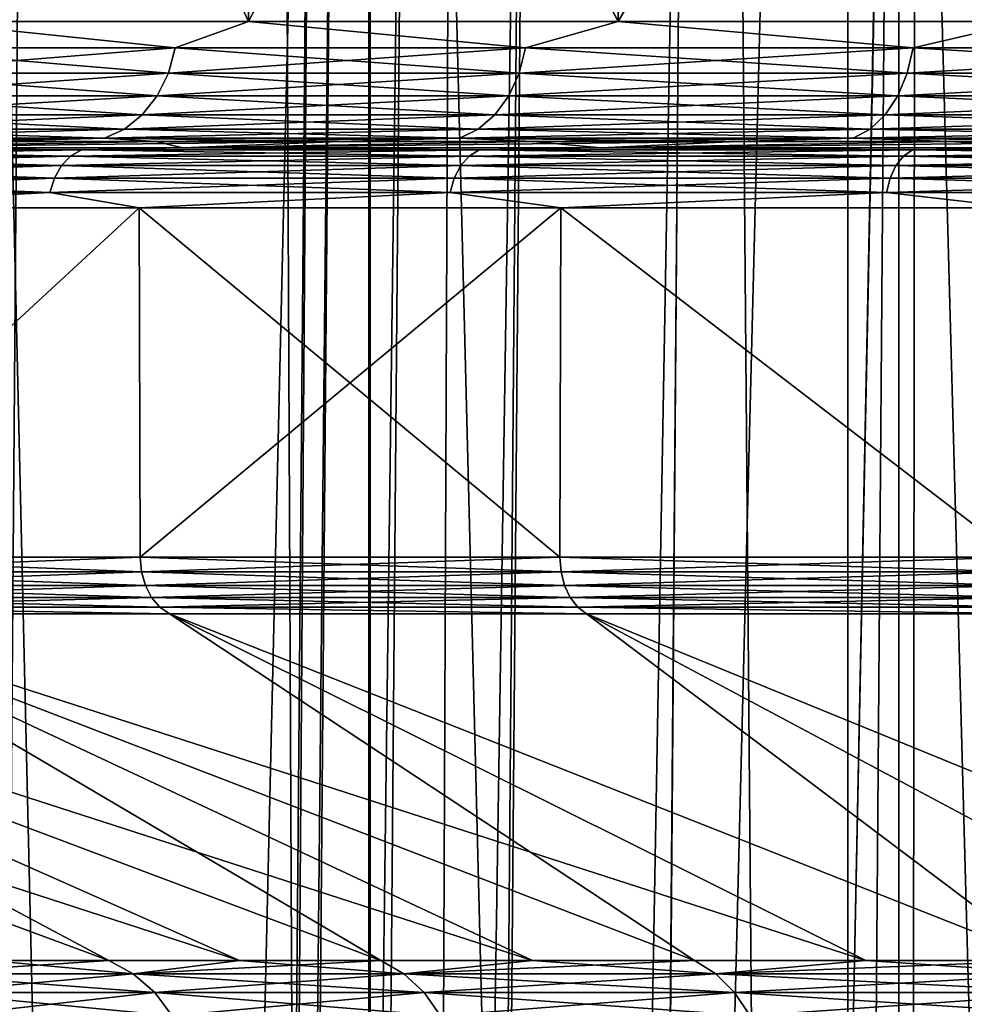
# Model space of a CAD drawing. Header units: metres. Extents: x -24 to 24, y -69 to 184.
# Tile 185 of 256: x -16.29 to -13.14, y -11.15 to -7.87. Entities that reach past the tile are written whole.
import ezdxf

# ---------------------------------------------------------------- set-up
doc = ezdxf.new("R2010")
doc.units = ezdxf.units.M
for name, color, linetype in [('126', 7, 'CONTINUOUS'), ('130', 7, 'CONTINUOUS'), ('152', 7, 'CONTINUOUS'), ('153', 7, 'CONTINUOUS'), ('154', 7, 'CONTINUOUS'), ('156', 7, 'CONTINUOUS'), ('159', 7, 'CONTINUOUS'), ('161', 7, 'CONTINUOUS'), ('196', 7, 'CONTINUOUS'), ('197', 7, 'CONTINUOUS'), ('200', 7, 'CONTINUOUS'), ('201', 7, 'CONTINUOUS'), ('28', 7, 'CONTINUOUS'), ('367', 7, 'CONTINUOUS'), ('369', 7, 'CONTINUOUS'), ('3981', 7, 'CONTINUOUS'), ('3984', 7, 'CONTINUOUS'), ('3997', 7, 'CONTINUOUS'), ('560', 2, 'CONTINUOUS'), ('569', 2, 'CONTINUOUS'), ('92', 7, 'CONTINUOUS'), ('96', 7, 'CONTINUOUS')]:
    doc.layers.add(name, color=color, linetype=linetype)

msp = doc.modelspace()

# ---------------------------------------------------------------- linework, layer by layer
at = {"layer": '126'}
for points in [[(-15.908468, -11.046907, 8.643139), (-16.387456, -11.002237, 7.910611), (-16.663001, -11.046907, 7.080084)], [(-15.989451, -11.002237, 8.686998), (-16.387456, -11.002237, 7.910611), (-15.908468, -11.046907, 8.643139)], [(-15.554686, -11.002237, 9.443421), (-15.989451, -11.002237, 8.686998), (-15.908468, -11.046907, 8.643139)], [(-15.007729, -11.046907, 10.12676), (-15.554686, -11.002237, 9.443421), (-15.908468, -11.046907, 8.643139)], [(-15.084154, -11.002237, 10.178151), (-15.554686, -11.002237, 9.443421), (-15.007729, -11.046907, 10.12676)], [(-14.578936, -11.002237, 10.889495), (-15.084154, -11.002237, 10.178151), (-15.007729, -11.046907, 10.12676)], [(-13.969063, -11.046907, 11.517312), (-14.578936, -11.002237, 10.889495), (-15.007729, -11.046907, 10.12676)], [(-14.040193, -11.002237, 11.575813), (-14.578936, -11.002237, 10.889495), (-13.969063, -11.046907, 11.517312)], [(-13.469169, -11.002237, 12.23552), (-14.040193, -11.002237, 11.575813), (-13.969063, -11.046907, 11.517312)], [(-12.802015, -11.046907, 12.802015), (-13.469169, -11.002237, 12.23552), (-13.969063, -11.046907, 11.517312)], [(-12.867182, -11.002237, 12.867094), (-13.469169, -11.002237, 12.23552), (-12.802015, -11.046907, 12.802015)], [(-15.837167, -11.109467, 8.604401), (-16.663001, -11.046907, 7.080084), (-16.588318, -11.109467, 7.048351)], [(-15.908468, -11.046907, 8.643139), (-16.663001, -11.046907, 7.080084), (-15.837167, -11.109467, 8.604401)], [(-14.940465, -11.109467, 10.081372), (-15.908468, -11.046907, 8.643139), (-15.837167, -11.109467, 8.604401)], [(-15.007729, -11.046907, 10.12676), (-15.908468, -11.046907, 8.643139), (-14.940465, -11.109467, 10.081372)], [(-13.906454, -11.109467, 11.465692), (-15.007729, -11.046907, 10.12676), (-14.940465, -11.109467, 10.081372)], [(-13.969063, -11.046907, 11.517312), (-15.007729, -11.046907, 10.12676), (-13.906454, -11.109467, 11.465692)], [(-12.744637, -11.109467, 12.744637), (-13.969063, -11.046907, 11.517312), (-13.906454, -11.109467, 11.465692)], [(-12.802015, -11.046907, 12.802015), (-13.969063, -11.046907, 11.517312), (-12.744637, -11.109467, 12.744637)], [(-15.778568, -11.187254, 8.572564), (-16.588318, -11.109467, 7.048351), (-16.526941, -11.187254, 7.022272)], [(-15.837167, -11.109467, 8.604401), (-16.588318, -11.109467, 7.048351), (-15.778568, -11.187254, 8.572564)], [(-14.885184, -11.187254, 10.044071), (-15.837167, -11.109467, 8.604401), (-15.778568, -11.187254, 8.572564)], [(-14.940465, -11.109467, 10.081372), (-15.837167, -11.109467, 8.604401), (-14.885184, -11.187254, 10.044071)], [(-13.854999, -11.187254, 11.423268), (-14.940465, -11.109467, 10.081372), (-14.885184, -11.187254, 10.044071)], [(-13.906454, -11.109467, 11.465692), (-14.940465, -11.109467, 10.081372), (-13.854999, -11.187254, 11.423268)], [(-12.697481, -11.187254, 12.697481), (-13.906454, -11.109467, 11.465692), (-13.854999, -11.187254, 11.423268)], [(-12.744637, -11.109467, 12.744637), (-13.906454, -11.109467, 11.465692), (-12.697481, -11.187254, 12.697481)]]:
    msp.add_3dface(points, dxfattribs=at)
at = {"layer": '130'}
for points in [[(-15.989445, -11.002237, -8.687008), (-16.663001, -11.046907, -7.080084), (-16.387452, -11.002237, -7.910618)], [(-15.908468, -11.046907, -8.643139), (-16.663001, -11.046907, -7.080084), (-15.989445, -11.002237, -8.687008)], [(-15.554679, -11.002237, -9.443433), (-15.908468, -11.046907, -8.643139), (-15.989445, -11.002237, -8.687008)], [(-15.084146, -11.002237, -10.178164), (-15.908468, -11.046907, -8.643139), (-15.554679, -11.002237, -9.443433)], [(-15.007729, -11.046907, -10.12676), (-15.908468, -11.046907, -8.643139), (-15.084146, -11.002237, -10.178164)], [(-14.578926, -11.002237, -10.889508), (-15.007729, -11.046907, -10.12676), (-15.084146, -11.002237, -10.178164)], [(-14.040183, -11.002237, -11.575824), (-15.007729, -11.046907, -10.12676), (-14.578926, -11.002237, -10.889508)], [(-13.969063, -11.046907, -11.517312), (-15.007729, -11.046907, -10.12676), (-14.040183, -11.002237, -11.575824)], [(-13.46916, -11.002237, -12.23553), (-13.969063, -11.046907, -11.517312), (-14.040183, -11.002237, -11.575824)], [(-12.867172, -11.002237, -12.867103), (-13.969063, -11.046907, -11.517312), (-13.46916, -11.002237, -12.23553)], [(-12.802015, -11.046907, -12.802015), (-13.969063, -11.046907, -11.517312), (-12.867172, -11.002237, -12.867103)], [(-16.663001, -11.046907, -7.080084), (-15.908468, -11.046907, -8.643139), (-16.588318, -11.109467, -7.048351)], [(-16.588318, -11.109467, -7.048351), (-15.908468, -11.046907, -8.643139), (-15.837167, -11.109467, -8.604401)], [(-15.908468, -11.046907, -8.643139), (-15.007729, -11.046907, -10.12676), (-15.837167, -11.109467, -8.604401)], [(-15.837167, -11.109467, -8.604401), (-15.007729, -11.046907, -10.12676), (-14.940465, -11.109467, -10.081372)], [(-15.007729, -11.046907, -10.12676), (-13.969063, -11.046907, -11.517312), (-14.940465, -11.109467, -10.081372)], [(-14.940465, -11.109467, -10.081372), (-13.969063, -11.046907, -11.517312), (-13.906454, -11.109467, -11.465692)], [(-13.969063, -11.046907, -11.517312), (-12.802015, -11.046907, -12.802015), (-13.906454, -11.109467, -11.465692)], [(-13.906454, -11.109467, -11.465692), (-12.802015, -11.046907, -12.802015), (-12.744637, -11.109467, -12.744637)], [(-16.588318, -11.109467, -7.048351), (-15.837167, -11.109467, -8.604401), (-16.526941, -11.187254, -7.022272)], [(-16.526941, -11.187254, -7.022272), (-15.837167, -11.109467, -8.604401), (-15.778568, -11.187254, -8.572564)], [(-15.837167, -11.109467, -8.604401), (-14.940465, -11.109467, -10.081372), (-15.778568, -11.187254, -8.572564)], [(-15.778568, -11.187254, -8.572564), (-14.940465, -11.109467, -10.081372), (-14.885184, -11.187254, -10.044071)], [(-14.940465, -11.109467, -10.081372), (-13.906454, -11.109467, -11.465692), (-14.885184, -11.187254, -10.044071)], [(-14.885184, -11.187254, -10.044071), (-13.906454, -11.109467, -11.465692), (-13.854999, -11.187254, -11.423268)], [(-13.906454, -11.109467, -11.465692), (-12.744637, -11.109467, -12.744637), (-13.854999, -11.187254, -11.423268)], [(-13.854999, -11.187254, -11.423268), (-12.744637, -11.109467, -12.744637), (-12.697481, -11.187254, -12.697481)]]:
    msp.add_3dface(points, dxfattribs=at)
at = {"layer": '152'}
for points in [[(-15.52454, -7.876375, 12.20865), (-16.614756, -5.523625, 10.677657), (-16.614749, -7.876375, 10.677669)], [(-15.52455, -5.523625, 12.208639), (-16.614756, -5.523625, 10.677657), (-15.52454, -7.876375, 12.20865)], [(-14.293738, -7.876375, 13.62907), (-15.52455, -5.523625, 12.208639), (-15.52454, -7.876375, 12.20865)], [(-14.29375, -5.523625, 13.629058), (-15.52455, -5.523625, 12.208639), (-14.293738, -7.876375, 13.62907)], [(-12.933486, -7.876375, 14.926065), (-14.29375, -5.523625, 13.629058), (-14.293738, -7.876375, 13.62907)], [(-12.933498, -5.523625, 14.926055), (-14.29375, -5.523625, 13.629058), (-12.933486, -7.876375, 14.926065)]]:
    msp.add_3dface(points, dxfattribs=at)
at = {"layer": '153'}
for points in [[(-15.52455, -5.523625, -12.208639), (-16.614759, -7.876375, -10.677654), (-16.614756, -5.523625, -10.677657)], [(-15.524552, -7.876375, -12.208635), (-16.614759, -7.876375, -10.677654), (-15.52455, -5.523625, -12.208639)], [(-14.29375, -5.523625, -13.629058), (-15.524552, -7.876375, -12.208635), (-15.52455, -5.523625, -12.208639)], [(-14.293753, -7.876375, -13.629054), (-15.524552, -7.876375, -12.208635), (-14.29375, -5.523625, -13.629058)], [(-12.933498, -5.523625, -14.926055), (-14.293753, -7.876375, -13.629054), (-14.29375, -5.523625, -13.629058)], [(-12.933502, -7.876375, -14.926052), (-14.293753, -7.876375, -13.629054), (-12.933498, -5.523625, -14.926055)]]:
    msp.add_3dface(points, dxfattribs=at)
at = {"layer": '154'}
for points in [[(-15.8, -61), (-15.796604, -60.610874), (-15.233942, -5.140339, 1.549284)], [(-15.718935, -61, 1.598459), (-15.8, -61), (-15.233942, -5.140339, 1.549284)], [(-15.233942, -5.140339, 1.549284), (-15.796604, -60.610874), (-15.31252, -5.140339)], [(-14.999131, -5.140339, 3.082102), (-15.718935, -61, 1.598459), (-15.233942, -5.140339, 1.549284)], [(-15.476573, -61, 3.180517), (-15.718935, -61, 1.598459), (-14.999131, -5.140339, 3.082102)], [(-14.610181, -5.140339, 4.584308), (-15.476573, -61, 3.180517), (-14.999131, -5.140339, 3.082102)], [(-15.0754, -61, 4.729937), (-15.476573, -61, 3.180517), (-14.610181, -5.140339, 4.584308)], [(-14.071649, -5.140339, 6.038374), (-15.0754, -61, 4.729937), (-14.610181, -5.140339, 4.584308)], [(-14.519533, -61, 6.230823), (-15.0754, -61, 4.729937), (-14.071649, -5.140339, 6.038374)], [(-13.388393, -5.140339, 7.431299), (-14.519533, -61, 6.230823), (-14.071649, -5.140339, 6.038374)], [(-13.814677, -61, 7.667771), (-14.519533, -61, 6.230823), (-13.388393, -5.140339, 7.431299)], [(-12.567967, -5.140339, 8.747542), (-13.814677, -61, 7.667771), (-13.388393, -5.140339, 7.431299)], [(-12.968062, -61, 9.026038), (-13.814677, -61, 7.667771), (-12.567967, -5.140339, 8.747542)]]:
    msp.add_3dface(points, dxfattribs=at)
at = {"layer": '156'}
for points in [[(-15.796604, -60.610874), (-15.715719, -60.635198, -1.598621), (-15.31252, -5.140339)], [(-15.233942, -5.140339, -1.549284), (-15.715719, -60.635198, -1.598621), (-14.999131, -5.140339, -3.082102)], [(-15.31252, -5.140339), (-15.715719, -60.635198, -1.598621), (-15.233942, -5.140339, -1.549284)], [(-15.715719, -60.635198, -1.598621), (-15.473556, -60.659514, -3.180438), (-14.999131, -5.140339, -3.082102)], [(-14.999131, -5.140339, -3.082102), (-15.473556, -60.659514, -3.180438), (-14.610181, -5.140339, -4.584308)], [(-15.473556, -60.659514, -3.180438), (-15.072517, -60.683835, -4.729909), (-14.610181, -5.140339, -4.584308)], [(-14.610181, -5.140339, -4.584308), (-15.072517, -60.683835, -4.729909), (-14.071649, -5.140339, -6.038374)], [(-15.072517, -60.683835, -4.729909), (-14.516608, -60.708161, -6.231181), (-14.071649, -5.140339, -6.038374)], [(-14.071649, -5.140339, -6.038374), (-14.516608, -60.708161, -6.231181), (-13.388393, -5.140339, -7.431299)], [(-14.516608, -60.708161, -6.231181), (-13.811881, -60.732478, -7.667997), (-13.388393, -5.140339, -7.431299)], [(-13.388393, -5.140339, -7.431299), (-13.811881, -60.732478, -7.667997), (-12.567967, -5.140339, -8.747542)], [(-13.811881, -60.732478, -7.667997), (-12.965297, -60.756798, -9.026295), (-12.567967, -5.140339, -8.747542)]]:
    msp.add_3dface(points, dxfattribs=at)
at = {"layer": '159'}
for points in [[(-16.40804, -8.276314, 11.684068), (-17.000552, -8.29657, 12.838222), (-15.833503, -8.276314, 12.451563)], [(-17.000552, -8.29657, 12.838222), (-15.743468, -8.29657, 14.35207), (-15.833503, -8.276314, 12.451563)], [(-15.833503, -8.276314, 12.451563), (-15.743468, -8.29657, 14.35207), (-15.223096, -8.276314, 13.190851)], [(-15.223096, -8.276314, 13.190851), (-15.743468, -8.29657, 14.35207), (-14.578204, -8.276314, 13.900258)], [(-15.743468, -8.29657, 14.35207), (-14.352068, -8.29657, 15.74347), (-14.578204, -8.276314, 13.900258)], [(-14.578204, -8.276314, 13.900258), (-14.352068, -8.29657, 15.74347), (-13.900288, -8.276314, 14.578176)], [(-13.900288, -8.276314, 14.578176), (-14.352068, -8.29657, 15.74347), (-13.190884, -8.276314, 15.223068)], [(-14.352068, -8.29657, 15.74347), (-12.838222, -8.29657, 17.000552), (-13.190884, -8.276314, 15.223068)], [(-13.190884, -8.276314, 15.223068), (-12.838222, -8.29657, 17.000552), (-12.4516, -8.276314, 15.833473)]]:
    msp.add_3dface(points, dxfattribs=at)
at = {"layer": '161'}
for points in [[(-15.833518, -8.276314, -12.451544), (-17.000556, -8.29657, -12.838217), (-16.408053, -8.276314, -11.68405)], [(-15.223113, -8.276314, -13.190832), (-17.000556, -8.29657, -12.838217), (-15.833518, -8.276314, -12.451544)], [(-15.743468, -8.29657, -14.352071), (-17.000556, -8.29657, -12.838217), (-15.223113, -8.276314, -13.190832)], [(-14.578222, -8.276314, -13.900239), (-15.743468, -8.29657, -14.352071), (-15.223113, -8.276314, -13.190832)], [(-13.900307, -8.276314, -14.578158), (-15.743468, -8.29657, -14.352071), (-14.578222, -8.276314, -13.900239)], [(-14.352065, -8.29657, -15.743473), (-15.743468, -8.29657, -14.352071), (-13.900307, -8.276314, -14.578158)], [(-13.190903, -8.276314, -15.223051), (-14.352065, -8.29657, -15.743473), (-13.900307, -8.276314, -14.578158)], [(-12.451619, -8.276314, -15.833458), (-14.352065, -8.29657, -15.743473), (-13.190903, -8.276314, -15.223051)], [(-12.838222, -8.29657, -17.000552), (-14.352065, -8.29657, -15.743473), (-12.451619, -8.276314, -15.833458)]]:
    msp.add_3dface(points, dxfattribs=at)
at = {"layer": '196'}
for points in [[(-16.614749, -7.876375, 10.677669), (-16.800127, -7.964411, 10.402199), (-15.768667, -7.964411, 11.907945)], [(-15.52454, -7.876375, 12.20865), (-16.614749, -7.876375, 10.677669), (-15.768667, -7.964411, 11.907945)], [(-15.52454, -7.876375, 12.20865), (-15.768667, -7.964411, 11.907945), (-14.602674, -7.964411, 13.312097)], [(-14.293738, -7.876375, 13.62907), (-15.52454, -7.876375, 12.20865), (-14.602674, -7.964411, 13.312097)], [(-14.293738, -7.876375, 13.62907), (-14.602674, -7.964411, 13.312097), (-13.312097, -7.964411, 14.602674)], [(-12.933486, -7.876375, 14.926065), (-14.293738, -7.876375, 13.62907), (-13.312097, -7.964411, 14.602674)], [(-12.933486, -7.876375, 14.926065), (-13.312097, -7.964411, 14.602674), (-11.907945, -7.964411, 15.768667)], [(-16.824768, -8.048209, 10.417455), (-15.791795, -8.048209, 11.92541), (-16.800127, -7.964411, 10.402199)], [(-16.800127, -7.964411, 10.402199), (-15.791795, -8.048209, 11.92541), (-15.768667, -7.964411, 11.907945)], [(-15.791795, -8.048209, 11.92541), (-14.624092, -8.048209, 13.331621), (-15.768667, -7.964411, 11.907945)], [(-15.768667, -7.964411, 11.907945), (-14.624092, -8.048209, 13.331621), (-14.602674, -7.964411, 13.312097)], [(-14.624092, -8.048209, 13.331621), (-13.331621, -8.048209, 14.624092), (-14.602674, -7.964411, 13.312097)], [(-14.602674, -7.964411, 13.312097), (-13.331621, -8.048209, 14.624092), (-13.312097, -7.964411, 14.602674)], [(-13.331621, -8.048209, 14.624092), (-11.92541, -8.048209, 15.791795), (-13.312097, -7.964411, 14.602674)], [(-13.312097, -7.964411, 14.602674), (-11.92541, -8.048209, 15.791795), (-11.907945, -7.964411, 15.768667)], [(-16.864499, -8.123564, 10.442056), (-15.829087, -8.123564, 11.953572), (-16.824768, -8.048209, 10.417455)], [(-16.824768, -8.048209, 10.417455), (-15.829087, -8.123564, 11.953572), (-15.791795, -8.048209, 11.92541)], [(-15.829087, -8.123564, 11.953572), (-14.658626, -8.123564, 13.363104), (-15.791795, -8.048209, 11.92541)], [(-15.791795, -8.048209, 11.92541), (-14.658626, -8.123564, 13.363104), (-14.624092, -8.048209, 13.331621)], [(-14.658626, -8.123564, 13.363104), (-13.363104, -8.123564, 14.658626), (-14.624092, -8.048209, 13.331621)], [(-14.624092, -8.048209, 13.331621), (-13.363104, -8.123564, 14.658626), (-13.331621, -8.048209, 14.624092)], [(-13.363104, -8.123564, 14.658626), (-11.953572, -8.123564, 15.829087), (-13.331621, -8.048209, 14.624092)], [(-13.331621, -8.048209, 14.624092), (-11.953572, -8.123564, 15.829087), (-11.92541, -8.048209, 15.791795)], [(-16.917369, -8.186773, 10.474791), (-15.878711, -8.186773, 11.991046), (-16.864499, -8.123564, 10.442056)], [(-16.864499, -8.123564, 10.442056), (-15.878711, -8.186773, 11.991046), (-15.829087, -8.123564, 11.953572)], [(-15.878711, -8.186773, 11.991046), (-14.704581, -8.186773, 13.404997), (-15.829087, -8.123564, 11.953572)], [(-15.829087, -8.123564, 11.953572), (-14.704581, -8.186773, 13.404997), (-14.658626, -8.123564, 13.363104)], [(-14.704581, -8.186773, 13.404997), (-13.404997, -8.186773, 14.704581), (-14.658626, -8.123564, 13.363104)], [(-14.658626, -8.123564, 13.363104), (-13.404997, -8.186773, 14.704581), (-13.363104, -8.123564, 14.658626)], [(-13.404997, -8.186773, 14.704581), (-11.991046, -8.186773, 15.878711), (-13.363104, -8.123564, 14.658626)], [(-13.363104, -8.123564, 14.658626), (-11.991046, -8.186773, 15.878711), (-11.953572, -8.123564, 15.829087)], [(-16.980779, -8.234729, 10.514053), (-15.938228, -8.234729, 12.035991), (-16.917369, -8.186773, 10.474791)], [(-16.917369, -8.186773, 10.474791), (-15.938228, -8.234729, 12.035991), (-15.878711, -8.186773, 11.991046)], [(-15.938228, -8.234729, 12.035991), (-14.759697, -8.234729, 13.455242), (-15.878711, -8.186773, 11.991046)], [(-15.878711, -8.186773, 11.991046), (-14.759697, -8.234729, 13.455242), (-14.704581, -8.186773, 13.404997)], [(-14.759697, -8.234729, 13.455242), (-13.455242, -8.234729, 14.759697), (-14.704581, -8.186773, 13.404997)], [(-14.704581, -8.186773, 13.404997), (-13.455242, -8.234729, 14.759697), (-13.404997, -8.186773, 14.704581)], [(-13.455242, -8.234729, 14.759697), (-12.035991, -8.234729, 15.938228), (-13.404997, -8.186773, 14.704581)], [(-13.404997, -8.186773, 14.704581), (-12.035991, -8.234729, 15.938228), (-11.991046, -8.186773, 15.878711)], [(-17.051614, -8.265076, 10.557912), (-16.004714, -8.265076, 12.086199), (-16.980779, -8.234729, 10.514053)], [(-16.980779, -8.234729, 10.514053), (-16.004714, -8.265076, 12.086199), (-15.938228, -8.234729, 12.035991)], [(-16.004714, -8.265076, 12.086199), (-14.821267, -8.265076, 13.51137), (-15.938228, -8.234729, 12.035991)], [(-15.938228, -8.234729, 12.035991), (-14.821267, -8.265076, 13.51137), (-14.759697, -8.234729, 13.455242)], [(-14.821267, -8.265076, 13.51137), (-13.51137, -8.265076, 14.821267), (-14.759697, -8.234729, 13.455242)], [(-14.759697, -8.234729, 13.455242), (-13.51137, -8.265076, 14.821267), (-13.455242, -8.234729, 14.759697)], [(-13.51137, -8.265076, 14.821267), (-12.086199, -8.265076, 16.004714), (-13.455242, -8.234729, 14.759697)], [(-13.455242, -8.234729, 14.759697), (-12.086199, -8.265076, 16.004714), (-12.035991, -8.234729, 15.938228)], [(-17.051614, -8.265076, 10.557912), (-16.40804, -8.276314, 11.684068), (-16.004714, -8.265076, 12.086199)], [(-16.40804, -8.276314, 11.684068), (-15.833503, -8.276314, 12.451563), (-16.004714, -8.265076, 12.086199)], [(-16.004714, -8.265076, 12.086199), (-15.223096, -8.276314, 13.190851), (-14.821267, -8.265076, 13.51137)], [(-15.833503, -8.276314, 12.451563), (-15.223096, -8.276314, 13.190851), (-16.004714, -8.265076, 12.086199)], [(-15.223096, -8.276314, 13.190851), (-14.578204, -8.276314, 13.900258), (-14.821267, -8.265076, 13.51137)], [(-14.821267, -8.265076, 13.51137), (-13.900288, -8.276314, 14.578176), (-13.51137, -8.265076, 14.821267)], [(-14.578204, -8.276314, 13.900258), (-13.900288, -8.276314, 14.578176), (-14.821267, -8.265076, 13.51137)], [(-13.900288, -8.276314, 14.578176), (-13.190884, -8.276314, 15.223068), (-13.51137, -8.265076, 14.821267)], [(-13.51137, -8.265076, 14.821267), (-12.4516, -8.276314, 15.833473), (-12.086199, -8.265076, 16.004714)], [(-13.190884, -8.276314, 15.223068), (-12.4516, -8.276314, 15.833473), (-13.51137, -8.265076, 14.821267)]]:
    msp.add_3dface(points, dxfattribs=at)
at = {"layer": '197'}
for points in [[(-16.614759, -7.876375, -10.677654), (-15.768667, -7.964411, -11.907945), (-16.800127, -7.964411, -10.402199)], [(-16.614759, -7.876375, -10.677654), (-15.524552, -7.876375, -12.208635), (-15.768667, -7.964411, -11.907945)], [(-15.524552, -7.876375, -12.208635), (-14.602674, -7.964411, -13.312097), (-15.768667, -7.964411, -11.907945)], [(-15.524552, -7.876375, -12.208635), (-14.293753, -7.876375, -13.629054), (-14.602674, -7.964411, -13.312097)], [(-14.293753, -7.876375, -13.629054), (-13.312097, -7.964411, -14.602674), (-14.602674, -7.964411, -13.312097)], [(-14.293753, -7.876375, -13.629054), (-12.933502, -7.876375, -14.926052), (-13.312097, -7.964411, -14.602674)], [(-12.933502, -7.876375, -14.926052), (-11.907945, -7.964411, -15.768667), (-13.312097, -7.964411, -14.602674)], [(-15.768667, -7.964411, -11.907945), (-16.824768, -8.048209, -10.417455), (-16.800127, -7.964411, -10.402199)], [(-15.791795, -8.048209, -11.92541), (-16.824768, -8.048209, -10.417455), (-15.768667, -7.964411, -11.907945)], [(-14.602674, -7.964411, -13.312097), (-15.791795, -8.048209, -11.92541), (-15.768667, -7.964411, -11.907945)], [(-14.624092, -8.048209, -13.331621), (-15.791795, -8.048209, -11.92541), (-14.602674, -7.964411, -13.312097)], [(-13.312097, -7.964411, -14.602674), (-14.624092, -8.048209, -13.331621), (-14.602674, -7.964411, -13.312097)], [(-13.331621, -8.048209, -14.624092), (-14.624092, -8.048209, -13.331621), (-13.312097, -7.964411, -14.602674)], [(-11.907945, -7.964411, -15.768667), (-13.331621, -8.048209, -14.624092), (-13.312097, -7.964411, -14.602674)], [(-11.92541, -8.048209, -15.791795), (-13.331621, -8.048209, -14.624092), (-11.907945, -7.964411, -15.768667)], [(-15.791795, -8.048209, -11.92541), (-16.864499, -8.123564, -10.442056), (-16.824768, -8.048209, -10.417455)], [(-15.829087, -8.123564, -11.953572), (-16.864499, -8.123564, -10.442056), (-15.791795, -8.048209, -11.92541)], [(-14.624092, -8.048209, -13.331621), (-15.829087, -8.123564, -11.953572), (-15.791795, -8.048209, -11.92541)], [(-14.658626, -8.123564, -13.363104), (-15.829087, -8.123564, -11.953572), (-14.624092, -8.048209, -13.331621)], [(-13.331621, -8.048209, -14.624092), (-14.658626, -8.123564, -13.363104), (-14.624092, -8.048209, -13.331621)], [(-13.363104, -8.123564, -14.658626), (-14.658626, -8.123564, -13.363104), (-13.331621, -8.048209, -14.624092)], [(-11.92541, -8.048209, -15.791795), (-13.363104, -8.123564, -14.658626), (-13.331621, -8.048209, -14.624092)], [(-11.953572, -8.123564, -15.829087), (-13.363104, -8.123564, -14.658626), (-11.92541, -8.048209, -15.791795)], [(-15.829087, -8.123564, -11.953572), (-16.917369, -8.186773, -10.474791), (-16.864499, -8.123564, -10.442056)], [(-15.878711, -8.186773, -11.991046), (-16.917369, -8.186773, -10.474791), (-15.829087, -8.123564, -11.953572)], [(-14.658626, -8.123564, -13.363104), (-15.878711, -8.186773, -11.991046), (-15.829087, -8.123564, -11.953572)], [(-14.704581, -8.186773, -13.404997), (-15.878711, -8.186773, -11.991046), (-14.658626, -8.123564, -13.363104)], [(-13.363104, -8.123564, -14.658626), (-14.704581, -8.186773, -13.404997), (-14.658626, -8.123564, -13.363104)], [(-13.404997, -8.186773, -14.704581), (-14.704581, -8.186773, -13.404997), (-13.363104, -8.123564, -14.658626)], [(-11.953572, -8.123564, -15.829087), (-13.404997, -8.186773, -14.704581), (-13.363104, -8.123564, -14.658626)], [(-11.991046, -8.186773, -15.878711), (-13.404997, -8.186773, -14.704581), (-11.953572, -8.123564, -15.829087)], [(-15.878711, -8.186773, -11.991046), (-16.980779, -8.234729, -10.514053), (-16.917369, -8.186773, -10.474791)], [(-15.938228, -8.234729, -12.035991), (-16.980779, -8.234729, -10.514053), (-15.878711, -8.186773, -11.991046)], [(-14.704581, -8.186773, -13.404997), (-15.938228, -8.234729, -12.035991), (-15.878711, -8.186773, -11.991046)], [(-14.759697, -8.234729, -13.455242), (-15.938228, -8.234729, -12.035991), (-14.704581, -8.186773, -13.404997)], [(-13.404997, -8.186773, -14.704581), (-14.759697, -8.234729, -13.455242), (-14.704581, -8.186773, -13.404997)], [(-13.455242, -8.234729, -14.759697), (-14.759697, -8.234729, -13.455242), (-13.404997, -8.186773, -14.704581)], [(-11.991046, -8.186773, -15.878711), (-13.455242, -8.234729, -14.759697), (-13.404997, -8.186773, -14.704581)], [(-12.035991, -8.234729, -15.938228), (-13.455242, -8.234729, -14.759697), (-11.991046, -8.186773, -15.878711)], [(-15.938228, -8.234729, -12.035991), (-17.051614, -8.265076, -10.557912), (-16.980779, -8.234729, -10.514053)], [(-16.004714, -8.265076, -12.086199), (-17.051614, -8.265076, -10.557912), (-15.938228, -8.234729, -12.035991)], [(-14.759697, -8.234729, -13.455242), (-16.004714, -8.265076, -12.086199), (-15.938228, -8.234729, -12.035991)], [(-14.821267, -8.265076, -13.51137), (-16.004714, -8.265076, -12.086199), (-14.759697, -8.234729, -13.455242)], [(-13.455242, -8.234729, -14.759697), (-14.821267, -8.265076, -13.51137), (-14.759697, -8.234729, -13.455242)], [(-13.51137, -8.265076, -14.821267), (-14.821267, -8.265076, -13.51137), (-13.455242, -8.234729, -14.759697)], [(-12.035991, -8.234729, -15.938228), (-13.51137, -8.265076, -14.821267), (-13.455242, -8.234729, -14.759697)], [(-12.086199, -8.265076, -16.004714), (-13.51137, -8.265076, -14.821267), (-12.035991, -8.234729, -15.938228)], [(-16.004714, -8.265076, -12.086199), (-16.945417, -8.276314, -10.89009), (-17.051614, -8.265076, -10.557912)], [(-16.408053, -8.276314, -11.68405), (-16.945417, -8.276314, -10.89009), (-16.004714, -8.265076, -12.086199)], [(-15.833518, -8.276314, -12.451544), (-16.408053, -8.276314, -11.68405), (-16.004714, -8.265076, -12.086199)], [(-14.821267, -8.265076, -13.51137), (-15.833518, -8.276314, -12.451544), (-16.004714, -8.265076, -12.086199)], [(-15.223113, -8.276314, -13.190832), (-15.833518, -8.276314, -12.451544), (-14.821267, -8.265076, -13.51137)], [(-14.578222, -8.276314, -13.900239), (-15.223113, -8.276314, -13.190832), (-14.821267, -8.265076, -13.51137)], [(-13.51137, -8.265076, -14.821267), (-14.578222, -8.276314, -13.900239), (-14.821267, -8.265076, -13.51137)], [(-13.900307, -8.276314, -14.578158), (-14.578222, -8.276314, -13.900239), (-13.51137, -8.265076, -14.821267)], [(-13.190903, -8.276314, -15.223051), (-13.900307, -8.276314, -14.578158), (-13.51137, -8.265076, -14.821267)], [(-12.086199, -8.265076, -16.004714), (-13.190903, -8.276314, -15.223051), (-13.51137, -8.265076, -14.821267)], [(-12.451619, -8.276314, -15.833458), (-13.190903, -8.276314, -15.223051), (-12.086199, -8.265076, -16.004714)]]:
    msp.add_3dface(points, dxfattribs=at)
at = {"layer": '200'}
for points in [[(-17.34741, -8.356284, 12.603631), (-16.147793, -8.356284, 14.107902), (-17.31448, -8.32443, 12.579706)], [(-17.31448, -8.32443, 12.579706), (-16.117141, -8.32443, 14.081122), (-17.276047, -8.304071, 12.551783)], [(-17.31448, -8.32443, 12.579706), (-16.147793, -8.356284, 14.107902), (-16.117141, -8.32443, 14.081122)], [(-17.000552, -8.29657, 12.838222), (-17.276047, -8.304071, 12.551783), (-16.081366, -8.304071, 14.049866)], [(-17.276047, -8.304071, 12.551783), (-16.117141, -8.32443, 14.081122), (-16.081366, -8.304071, 14.049866)], [(-15.743468, -8.29657, 14.35207), (-17.000552, -8.29657, 12.838222), (-16.081366, -8.304071, 14.049866)], [(-16.147793, -8.356284, 14.107902), (-14.818164, -8.356284, 15.498585), (-16.117141, -8.32443, 14.081122)], [(-16.117141, -8.32443, 14.081122), (-14.790036, -8.32443, 15.469165), (-16.081366, -8.304071, 14.049866)], [(-16.117141, -8.32443, 14.081122), (-14.818164, -8.356284, 15.498585), (-14.790036, -8.32443, 15.469165)], [(-15.743468, -8.29657, 14.35207), (-16.081366, -8.304071, 14.049866), (-14.757207, -8.304071, 15.434828)], [(-16.081366, -8.304071, 14.049866), (-14.790036, -8.32443, 15.469165), (-14.757207, -8.304071, 15.434828)], [(-14.352068, -8.29657, 15.74347), (-15.743468, -8.29657, 14.35207), (-14.757207, -8.304071, 15.434828)], [(-14.818164, -8.356284, 15.498585), (-13.369228, -8.356284, 16.764482), (-14.790036, -8.32443, 15.469165)], [(-14.790036, -8.32443, 15.469165), (-13.343851, -8.32443, 16.73266), (-14.757207, -8.304071, 15.434828)], [(-14.790036, -8.32443, 15.469165), (-13.369228, -8.356284, 16.764482), (-13.343851, -8.32443, 16.73266)], [(-14.352068, -8.29657, 15.74347), (-14.757207, -8.304071, 15.434828), (-13.314231, -8.304071, 16.695518)], [(-14.757207, -8.304071, 15.434828), (-13.343851, -8.32443, 16.73266), (-13.314231, -8.304071, 16.695518)], [(-12.838222, -8.29657, 17.000552), (-14.352068, -8.29657, 15.74347), (-13.314231, -8.304071, 16.695518)], [(-13.369228, -8.356284, 16.764482), (-11.812651, -8.356284, 17.895402), (-13.343851, -8.32443, 16.73266)], [(-13.343851, -8.32443, 16.73266), (-11.790228, -8.32443, 17.861432), (-13.314231, -8.304071, 16.695518)], [(-13.343851, -8.32443, 16.73266), (-11.812651, -8.356284, 17.895402), (-11.790228, -8.32443, 17.861432)], [(-12.838222, -8.29657, 17.000552), (-13.314231, -8.304071, 16.695518), (-11.764057, -8.304071, 17.821785)], [(-13.314231, -8.304071, 16.695518), (-11.790228, -8.32443, 17.861432), (-11.764057, -8.304071, 17.821785)], [(-17.372635, -8.397504, 12.621958), (-16.171275, -8.397504, 14.128417), (-17.34741, -8.356284, 12.603631)], [(-17.34741, -8.356284, 12.603631), (-16.171275, -8.397504, 14.128417), (-16.147793, -8.356284, 14.107902)], [(-16.171275, -8.397504, 14.128417), (-14.839712, -8.397504, 15.521122), (-16.147793, -8.356284, 14.107902)], [(-16.147793, -8.356284, 14.107902), (-14.839712, -8.397504, 15.521122), (-14.818164, -8.356284, 15.498585)], [(-14.839712, -8.397504, 15.521122), (-13.388669, -8.397504, 16.78886), (-14.818164, -8.356284, 15.498585)], [(-14.818164, -8.356284, 15.498585), (-13.388669, -8.397504, 16.78886), (-13.369228, -8.356284, 16.764482)], [(-13.388669, -8.397504, 16.78886), (-11.829829, -8.397504, 17.921424), (-13.369228, -8.356284, 16.764482)], [(-13.369228, -8.356284, 16.764482), (-11.829829, -8.397504, 17.921424), (-11.812651, -8.356284, 17.895402)], [(-17.388473, -8.445338, 12.633465), (-16.186017, -8.445338, 14.141297), (-17.372635, -8.397504, 12.621958)], [(-17.372635, -8.397504, 12.621958), (-16.186017, -8.445338, 14.141297), (-16.171275, -8.397504, 14.128417)], [(-16.186017, -8.445338, 14.141297), (-14.853241, -8.445338, 15.535272), (-16.171275, -8.397504, 14.128417)], [(-16.171275, -8.397504, 14.128417), (-14.853241, -8.445338, 15.535272), (-14.839712, -8.397504, 15.521122)], [(-14.853241, -8.445338, 15.535272), (-13.400875, -8.445338, 16.804166), (-14.839712, -8.397504, 15.521122)], [(-14.839712, -8.397504, 15.521122), (-13.400875, -8.445338, 16.804166), (-13.388669, -8.397504, 16.78886)], [(-13.400875, -8.445338, 16.804166), (-11.840613, -8.445338, 17.937762), (-13.388669, -8.397504, 16.78886)], [(-13.388669, -8.397504, 16.78886), (-11.840613, -8.445338, 17.937762), (-11.829829, -8.397504, 17.921424)], [(-17.388473, -8.445338, 12.633465), (-17.157359, -8.496539, 12.95666), (-16.186017, -8.445338, 14.141297)], [(-17.157359, -8.496539, 12.95666), (-15.88868, -8.496539, 14.484469), (-16.186017, -8.445338, 14.141297)], [(-16.186017, -8.445338, 14.141297), (-15.88868, -8.496539, 14.484469), (-14.853241, -8.445338, 15.535272)], [(-15.88868, -8.496539, 14.484469), (-14.484445, -8.496539, 15.888702), (-14.853241, -8.445338, 15.535272)], [(-14.853241, -8.445338, 15.535272), (-14.484445, -8.496539, 15.888702), (-13.400875, -8.445338, 16.804166)], [(-14.484445, -8.496539, 15.888702), (-12.956636, -8.496539, 17.157377), (-13.400875, -8.445338, 16.804166)], [(-13.400875, -8.445338, 16.804166), (-12.956636, -8.496539, 17.157377), (-11.840613, -8.445338, 17.937762)]]:
    msp.add_3dface(points, dxfattribs=at)
at = {"layer": '201'}
for points in [[(-16.117141, -8.32443, -14.081122), (-17.34741, -8.356284, -12.603631), (-17.31448, -8.32443, -12.579706)], [(-16.147793, -8.356284, -14.107902), (-17.34741, -8.356284, -12.603631), (-16.117141, -8.32443, -14.081122)], [(-16.081366, -8.304071, -14.049866), (-17.31448, -8.32443, -12.579706), (-17.276047, -8.304071, -12.551783)], [(-16.117141, -8.32443, -14.081122), (-17.31448, -8.32443, -12.579706), (-16.081366, -8.304071, -14.049866)], [(-17.000556, -8.29657, -12.838217), (-16.081366, -8.304071, -14.049866), (-17.276047, -8.304071, -12.551783)], [(-17.000556, -8.29657, -12.838217), (-15.743468, -8.29657, -14.352071), (-16.081366, -8.304071, -14.049866)], [(-14.790036, -8.32443, -15.469165), (-16.147793, -8.356284, -14.107902), (-16.117141, -8.32443, -14.081122)], [(-14.818164, -8.356284, -15.498585), (-16.147793, -8.356284, -14.107902), (-14.790036, -8.32443, -15.469165)], [(-14.757207, -8.304071, -15.434828), (-16.117141, -8.32443, -14.081122), (-16.081366, -8.304071, -14.049866)], [(-14.790036, -8.32443, -15.469165), (-16.117141, -8.32443, -14.081122), (-14.757207, -8.304071, -15.434828)], [(-15.743468, -8.29657, -14.352071), (-14.757207, -8.304071, -15.434828), (-16.081366, -8.304071, -14.049866)], [(-15.743468, -8.29657, -14.352071), (-14.352065, -8.29657, -15.743473), (-14.757207, -8.304071, -15.434828)], [(-13.343851, -8.32443, -16.73266), (-14.818164, -8.356284, -15.498585), (-14.790036, -8.32443, -15.469165)], [(-13.369228, -8.356284, -16.764482), (-14.818164, -8.356284, -15.498585), (-13.343851, -8.32443, -16.73266)], [(-13.314231, -8.304071, -16.695518), (-14.790036, -8.32443, -15.469165), (-14.757207, -8.304071, -15.434828)], [(-13.343851, -8.32443, -16.73266), (-14.790036, -8.32443, -15.469165), (-13.314231, -8.304071, -16.695518)], [(-14.352065, -8.29657, -15.743473), (-13.314231, -8.304071, -16.695518), (-14.757207, -8.304071, -15.434828)], [(-14.352065, -8.29657, -15.743473), (-12.838222, -8.29657, -17.000552), (-13.314231, -8.304071, -16.695518)], [(-11.790228, -8.32443, -17.861432), (-13.369228, -8.356284, -16.764482), (-13.343851, -8.32443, -16.73266)], [(-11.812651, -8.356284, -17.895402), (-13.369228, -8.356284, -16.764482), (-11.790228, -8.32443, -17.861432)], [(-11.764057, -8.304071, -17.821785), (-13.343851, -8.32443, -16.73266), (-13.314231, -8.304071, -16.695518)], [(-11.790228, -8.32443, -17.861432), (-13.343851, -8.32443, -16.73266), (-11.764057, -8.304071, -17.821785)], [(-12.838222, -8.29657, -17.000552), (-11.764057, -8.304071, -17.821785), (-13.314231, -8.304071, -16.695518)], [(-16.147793, -8.356284, -14.107902), (-17.372635, -8.397504, -12.621958), (-17.34741, -8.356284, -12.603631)], [(-16.171275, -8.397504, -14.128417), (-17.372635, -8.397504, -12.621958), (-16.147793, -8.356284, -14.107902)], [(-14.818164, -8.356284, -15.498585), (-16.171275, -8.397504, -14.128417), (-16.147793, -8.356284, -14.107902)], [(-14.839712, -8.397504, -15.521122), (-16.171275, -8.397504, -14.128417), (-14.818164, -8.356284, -15.498585)], [(-13.369228, -8.356284, -16.764482), (-14.839712, -8.397504, -15.521122), (-14.818164, -8.356284, -15.498585)], [(-13.388669, -8.397504, -16.78886), (-14.839712, -8.397504, -15.521122), (-13.369228, -8.356284, -16.764482)], [(-11.812651, -8.356284, -17.895402), (-13.388669, -8.397504, -16.78886), (-13.369228, -8.356284, -16.764482)], [(-11.829829, -8.397504, -17.921424), (-13.388669, -8.397504, -16.78886), (-11.812651, -8.356284, -17.895402)], [(-16.171275, -8.397504, -14.128417), (-17.388473, -8.445338, -12.633465), (-17.372635, -8.397504, -12.621958)], [(-16.186017, -8.445338, -14.141297), (-17.388473, -8.445338, -12.633465), (-16.171275, -8.397504, -14.128417)], [(-14.839712, -8.397504, -15.521122), (-16.186017, -8.445338, -14.141297), (-16.171275, -8.397504, -14.128417)], [(-14.853241, -8.445338, -15.535272), (-16.186017, -8.445338, -14.141297), (-14.839712, -8.397504, -15.521122)], [(-13.388669, -8.397504, -16.78886), (-14.853241, -8.445338, -15.535272), (-14.839712, -8.397504, -15.521122)], [(-13.400875, -8.445338, -16.804166), (-14.853241, -8.445338, -15.535272), (-13.388669, -8.397504, -16.78886)], [(-11.829829, -8.397504, -17.921424), (-13.400875, -8.445338, -16.804166), (-13.388669, -8.397504, -16.78886)], [(-11.840613, -8.445338, -17.937762), (-13.400875, -8.445338, -16.804166), (-11.829829, -8.397504, -17.921424)], [(-16.186017, -8.445338, -14.141297), (-17.157355, -8.496539, -12.956665), (-17.388473, -8.445338, -12.633465)], [(-15.888674, -8.496539, -14.484476), (-17.157355, -8.496539, -12.956665), (-16.186017, -8.445338, -14.141297)], [(-14.853241, -8.445338, -15.535272), (-15.888674, -8.496539, -14.484476), (-16.186017, -8.445338, -14.141297)], [(-14.484434, -8.496539, -15.888712), (-15.888674, -8.496539, -14.484476), (-14.853241, -8.445338, -15.535272)], [(-13.400875, -8.445338, -16.804166), (-14.484434, -8.496539, -15.888712), (-14.853241, -8.445338, -15.535272)], [(-12.956627, -8.496539, -17.157384), (-14.484434, -8.496539, -15.888712), (-13.400875, -8.445338, -16.804166)], [(-11.840613, -8.445338, -17.937762), (-12.956627, -8.496539, -17.157384), (-13.400875, -8.445338, -16.804166)]]:
    msp.add_3dface(points, dxfattribs=at)
at = {"layer": '28'}
for points in [[(-15.989451, -11.002237, 8.686998), (-19.112544, -9.847897, 9.556117), (-16.387456, -11.002237, 7.910611)], [(-15.554686, -11.002237, 9.443421), (-19.112544, -9.847897, 9.556117), (-15.989451, -11.002237, 8.686998)], [(-18.154575, -9.847897, 11.27032), (-19.112544, -9.847897, 9.556117), (-15.554686, -11.002237, 9.443421)], [(-15.084154, -11.002237, 10.178151), (-18.154575, -9.847897, 11.27032), (-15.554686, -11.002237, 9.443421)], [(-14.578936, -11.002237, 10.889495), (-18.154575, -9.847897, 11.27032), (-15.084154, -11.002237, 10.178151)], [(-17.043291, -9.847897, 12.889333), (-18.154575, -9.847897, 11.27032), (-14.578936, -11.002237, 10.889495)], [(-14.040193, -11.002237, 11.575813), (-17.043291, -9.847897, 12.889333), (-14.578936, -11.002237, 10.889495)], [(-13.469169, -11.002237, 12.23552), (-17.043291, -9.847897, 12.889333), (-14.040193, -11.002237, 11.575813)], [(-15.788076, -9.847897, 14.399491), (-17.043291, -9.847897, 12.889333), (-13.469169, -11.002237, 12.23552)], [(-12.867182, -11.002237, 12.867094), (-15.788076, -9.847897, 14.399491), (-13.469169, -11.002237, 12.23552)], [(-14.399523, -9.847897, 15.788047), (-15.788076, -9.847897, 14.399491), (-12.867182, -11.002237, 12.867094)], [(-12.235621, -11.002237, 13.469077), (-14.399523, -9.847897, 15.788047), (-12.867182, -11.002237, 12.867094)], [(-11.575946, -11.002237, 14.040084), (-14.399523, -9.847897, 15.788047), (-12.235621, -11.002237, 13.469077)], [(-12.889363, -9.847897, 17.043269), (-14.399523, -9.847897, 15.788047), (-11.575946, -11.002237, 14.040084)]]:
    msp.add_3dface(points, dxfattribs=at)
at = {"layer": '367'}
for points in [[(-15.119628, 145.2, -18.959413), (-16.758269, -68.3, -17.527775), (-16.758269, 145.2, -17.527775)], [(-15.119628, -68.3, -18.959413), (-16.758269, -68.3, -17.527775), (-15.119628, 145.2, -18.959413)], [(-13.359252, 145.2, -20.238401), (-15.119628, -68.3, -18.959413), (-15.119628, 145.2, -18.959413)], [(-13.359252, -68.3, -20.238401), (-15.119628, -68.3, -18.959413), (-13.359252, 145.2, -20.238401)], [(-11.491315, 145.2, -21.354442), (-13.359252, -68.3, -20.238401), (-13.359252, 145.2, -20.238401)], [(-11.491315, -68.3, -21.354442), (-13.359252, -68.3, -20.238401), (-11.491315, 145.2, -21.354442)]]:
    msp.add_3dface(points, dxfattribs=at)
at = {"layer": '369'}
for points in [[(-16.877375, 70.528136, 17.413119), (-16.758269, -68.3, 17.527775), (-15.75032, 69.513851, 18.438815)], [(-16.758269, -68.3, 17.527775), (-15.119628, -68.3, 18.959413), (-15.75032, 69.513851, 18.438815)], [(-15.75032, 69.513851, 18.438815), (-15.119628, -68.3, 18.959413), (-14.535493, 68.627185, 19.410872)], [(-15.119628, -68.3, 18.959413), (-13.359252, -68.3, 20.238401), (-14.535493, 68.627185, 19.410872)], [(-14.535493, 68.627185, 19.410872), (-13.359252, -68.3, 20.238401), (-13.242505, 67.863377, 20.314984)], [(-13.359252, -68.3, 20.238401), (-11.491315, -68.3, 21.354442), (-13.242505, 67.863377, 20.314984)], [(-13.242505, 67.863377, 20.314984), (-11.491315, -68.3, 21.354442), (-11.855914, 67.204117, 21.154191)]]:
    msp.add_3dface(points, dxfattribs=at)
at = {"layer": '3981'}
for points in [[(-17.148238, -9.659958, 12.968729), (-15.88868, -8.496539, 14.484469), (-17.157359, -8.496539, 12.95666)], [(-17.148238, -9.659958, 12.968729), (-15.885292, -9.659958, 14.488185), (-15.88868, -8.496539, 14.484469)], [(-14.488187, -9.659958, 15.88529), (-14.484445, -8.496539, 15.888702), (-15.88868, -8.496539, 14.484469)], [(-15.885292, -9.659958, 14.488185), (-14.488187, -9.659958, 15.88529), (-15.88868, -8.496539, 14.484469)], [(-14.488187, -9.659958, 15.88529), (-12.968726, -9.659958, 17.14824), (-14.484445, -8.496539, 15.888702)], [(-12.968726, -9.659958, 17.14824), (-12.956636, -8.496539, 17.157377), (-14.484445, -8.496539, 15.888702)]]:
    msp.add_3dface(points, dxfattribs=at)
at = {"layer": '3984'}
for points in [[(-17.14824, -9.659958, -12.968727), (-17.157355, -8.496539, -12.956665), (-15.888674, -8.496539, -14.484476)], [(-15.885295, -9.659958, -14.488181), (-17.14824, -9.659958, -12.968727), (-15.888674, -8.496539, -14.484476)], [(-15.885295, -9.659958, -14.488181), (-15.888674, -8.496539, -14.484476), (-14.484434, -8.496539, -15.888712)], [(-14.488191, -9.659958, -15.885287), (-15.885295, -9.659958, -14.488181), (-14.484434, -8.496539, -15.888712)], [(-12.968731, -9.659958, -17.148236), (-14.488191, -9.659958, -15.885287), (-14.484434, -8.496539, -15.888712)], [(-12.968731, -9.659958, -17.148236), (-14.484434, -8.496539, -15.888712), (-12.956627, -8.496539, -17.157384)]]:
    msp.add_3dface(points, dxfattribs=at)
at = {"layer": '3997'}
for points in [[(-19.112554, -9.847897, -9.556096), (-15.989445, -11.002237, -8.687008), (-16.387452, -11.002237, -7.910618)], [(-19.112554, -9.847897, -9.556096), (-18.154592, -9.847897, -11.270292), (-15.989445, -11.002237, -8.687008)], [(-18.154592, -9.847897, -11.270292), (-15.554679, -11.002237, -9.443433), (-15.989445, -11.002237, -8.687008)], [(-18.154592, -9.847897, -11.270292), (-15.084146, -11.002237, -10.178164), (-15.554679, -11.002237, -9.443433)], [(-18.154592, -9.847897, -11.270292), (-17.043314, -9.847897, -12.889304), (-15.084146, -11.002237, -10.178164)], [(-17.043314, -9.847897, -12.889304), (-14.578926, -11.002237, -10.889508), (-15.084146, -11.002237, -10.178164)], [(-17.043314, -9.847897, -12.889304), (-14.040183, -11.002237, -11.575824), (-14.578926, -11.002237, -10.889508)], [(-17.043314, -9.847897, -12.889304), (-15.788106, -9.847897, -14.399458), (-14.040183, -11.002237, -11.575824)], [(-15.788106, -9.847897, -14.399458), (-13.46916, -11.002237, -12.23553), (-14.040183, -11.002237, -11.575824)], [(-15.788106, -9.847897, -14.399458), (-12.867172, -11.002237, -12.867103), (-13.46916, -11.002237, -12.23553)], [(-15.788106, -9.847897, -14.399458), (-14.399561, -9.847897, -15.788013), (-12.867172, -11.002237, -12.867103)], [(-14.399561, -9.847897, -15.788013), (-12.235611, -11.002237, -13.469086), (-12.867172, -11.002237, -12.867103)], [(-14.399561, -9.847897, -15.788013), (-12.88941, -9.847897, -17.043233), (-12.235611, -11.002237, -13.469086)]]:
    msp.add_3dface(points, dxfattribs=at)
at = {"layer": '560'}
for points in [[(-15.12452, -59.3, -16.590701), (-16.590716, 3.7, -15.124505), (-16.590719, -59.3, -15.124499)], [(-15.124513, 3.7, -16.590709), (-16.590716, 3.7, -15.124505), (-15.12452, -59.3, -16.590701)], [(-13.529218, -59.3, -17.915434), (-15.124513, 3.7, -16.590709), (-15.12452, -59.3, -16.590701)], [(-13.529229, 3.7, -17.915425), (-15.124513, 3.7, -16.590709), (-13.529218, -59.3, -17.915434)], [(-11.81842, -59.3, -19.087365), (-13.529229, 3.7, -17.915425), (-13.529218, -59.3, -17.915434)], [(-11.818416, 3.7, -19.087366), (-13.529229, 3.7, -17.915425), (-11.81842, -59.3, -19.087365)]]:
    msp.add_3dface(points, dxfattribs=at)
at = {"layer": '569'}
for points in [[(-16.590719, -59.3, 15.124499), (-16.590716, 3.7, 15.124505), (-15.124513, 3.7, 16.590709)], [(-15.12452, -59.3, 16.590701), (-16.590719, -59.3, 15.124499), (-15.124513, 3.7, 16.590709)], [(-15.12452, -59.3, 16.590701), (-15.124513, 3.7, 16.590709), (-13.529229, 3.7, 17.915425)], [(-13.529218, -59.3, 17.915434), (-15.12452, -59.3, 16.590701), (-13.529229, 3.7, 17.915425)], [(-13.529218, -59.3, 17.915434), (-13.529229, 3.7, 17.915425), (-11.818416, 3.7, 19.087366)], [(-11.81842, -59.3, 19.087365), (-13.529218, -59.3, 17.915434), (-11.818416, 3.7, 19.087366)]]:
    msp.add_3dface(points, dxfattribs=at)
at = {"layer": '92'}
for points in [[(-17.14824, -9.659958, -12.968727), (-15.885295, -9.659958, -14.488181), (-17.143532, -9.708201, -12.965162)], [(-17.143532, -9.708201, -12.965162), (-15.885295, -9.659958, -14.488181), (-15.880928, -9.708201, -14.484206)], [(-15.885295, -9.659958, -14.488181), (-14.488191, -9.659958, -15.885287), (-15.880928, -9.708201, -14.484206)], [(-15.880928, -9.708201, -14.484206), (-14.488191, -9.659958, -15.885287), (-14.484206, -9.708201, -15.880928)], [(-14.488191, -9.659958, -15.885287), (-12.968731, -9.659958, -17.148236), (-14.484206, -9.708201, -15.880928)], [(-14.484206, -9.708201, -15.880928), (-12.968731, -9.659958, -17.148236), (-12.965162, -9.708201, -17.143532)], [(-17.143532, -9.708201, -12.965162), (-15.880928, -9.708201, -14.484206), (-17.129607, -9.753766, -12.95463)], [(-17.129607, -9.753766, -12.95463), (-15.880928, -9.708201, -14.484206), (-15.868028, -9.753766, -14.472441)], [(-15.880928, -9.708201, -14.484206), (-14.484206, -9.708201, -15.880928), (-15.868028, -9.753766, -14.472441)], [(-15.868028, -9.753766, -14.472441), (-14.484206, -9.708201, -15.880928), (-14.472441, -9.753766, -15.868028)], [(-14.484206, -9.708201, -15.880928), (-12.965162, -9.708201, -17.143532), (-14.472441, -9.753766, -15.868028)], [(-14.472441, -9.753766, -15.868028), (-12.965162, -9.708201, -17.143532), (-12.95463, -9.753766, -17.129606)], [(-17.129607, -9.753766, -12.95463), (-15.868028, -9.753766, -14.472441), (-17.107295, -9.793748, -12.937757)], [(-17.107295, -9.793748, -12.937757), (-15.868028, -9.753766, -14.472441), (-15.84736, -9.793748, -14.45359)], [(-15.868028, -9.753766, -14.472441), (-14.472441, -9.753766, -15.868028), (-15.84736, -9.793748, -14.45359)], [(-15.84736, -9.793748, -14.45359), (-14.472441, -9.753766, -15.868028), (-14.45359, -9.793748, -15.84736)], [(-14.472441, -9.753766, -15.868028), (-12.95463, -9.753766, -17.129606), (-14.45359, -9.793748, -15.84736)], [(-14.45359, -9.793748, -15.84736), (-12.95463, -9.753766, -17.129606), (-12.937757, -9.793748, -17.107295)], [(-17.107295, -9.793748, -12.937757), (-15.84736, -9.793748, -14.45359), (-17.077925, -9.825766, -12.915545)], [(-17.077925, -9.825766, -12.915545), (-15.84736, -9.793748, -14.45359), (-15.820153, -9.825766, -14.428776)], [(-15.84736, -9.793748, -14.45359), (-14.45359, -9.793748, -15.84736), (-15.820153, -9.825766, -14.428776)], [(-15.820153, -9.825766, -14.428776), (-14.45359, -9.793748, -15.84736), (-14.428776, -9.825766, -15.820153)], [(-14.45359, -9.793748, -15.84736), (-12.937757, -9.793748, -17.107295), (-14.428776, -9.825766, -15.820153)], [(-14.428776, -9.825766, -15.820153), (-12.937757, -9.793748, -17.107295), (-12.915545, -9.825766, -17.077925)], [(-17.043314, -9.847897, -12.889304), (-17.077925, -9.825766, -12.915545), (-15.788106, -9.847897, -14.399458)], [(-17.077925, -9.825766, -12.915545), (-15.820153, -9.825766, -14.428776), (-15.788106, -9.847897, -14.399458)], [(-15.788106, -9.847897, -14.399458), (-15.820153, -9.825766, -14.428776), (-14.399561, -9.847897, -15.788013)], [(-15.820153, -9.825766, -14.428776), (-14.428776, -9.825766, -15.820153), (-14.399561, -9.847897, -15.788013)], [(-14.399561, -9.847897, -15.788013), (-14.428776, -9.825766, -15.820153), (-12.88941, -9.847897, -17.043233)], [(-14.428776, -9.825766, -15.820153), (-12.915545, -9.825766, -17.077925), (-12.88941, -9.847897, -17.043233)]]:
    msp.add_3dface(points, dxfattribs=at)
at = {"layer": '96'}
for points in [[(-15.880928, -9.708201, 14.484206), (-17.148238, -9.659958, 12.968729), (-17.143532, -9.708201, 12.965162)], [(-15.885292, -9.659958, 14.488185), (-17.148238, -9.659958, 12.968729), (-15.880928, -9.708201, 14.484206)], [(-14.484206, -9.708201, 15.880928), (-15.885292, -9.659958, 14.488185), (-15.880928, -9.708201, 14.484206)], [(-14.488187, -9.659958, 15.88529), (-15.885292, -9.659958, 14.488185), (-14.484206, -9.708201, 15.880928)], [(-12.965162, -9.708201, 17.143532), (-14.488187, -9.659958, 15.88529), (-14.484206, -9.708201, 15.880928)], [(-12.968726, -9.659958, 17.14824), (-14.488187, -9.659958, 15.88529), (-12.965162, -9.708201, 17.143532)], [(-15.868028, -9.753766, 14.472441), (-17.143532, -9.708201, 12.965162), (-17.129606, -9.753766, 12.95463)], [(-15.880928, -9.708201, 14.484206), (-17.143532, -9.708201, 12.965162), (-15.868028, -9.753766, 14.472441)], [(-14.472441, -9.753766, 15.868028), (-15.880928, -9.708201, 14.484206), (-15.868028, -9.753766, 14.472441)], [(-14.484206, -9.708201, 15.880928), (-15.880928, -9.708201, 14.484206), (-14.472441, -9.753766, 15.868028)], [(-12.95463, -9.753766, 17.129607), (-14.484206, -9.708201, 15.880928), (-14.472441, -9.753766, 15.868028)], [(-12.965162, -9.708201, 17.143532), (-14.484206, -9.708201, 15.880928), (-12.95463, -9.753766, 17.129607)], [(-15.84736, -9.793748, 14.45359), (-17.129606, -9.753766, 12.95463), (-17.107295, -9.793748, 12.937757)], [(-15.868028, -9.753766, 14.472441), (-17.129606, -9.753766, 12.95463), (-15.84736, -9.793748, 14.45359)], [(-14.45359, -9.793748, 15.84736), (-15.868028, -9.753766, 14.472441), (-15.84736, -9.793748, 14.45359)], [(-14.472441, -9.753766, 15.868028), (-15.868028, -9.753766, 14.472441), (-14.45359, -9.793748, 15.84736)], [(-12.937757, -9.793748, 17.107295), (-14.472441, -9.753766, 15.868028), (-14.45359, -9.793748, 15.84736)], [(-12.95463, -9.753766, 17.129607), (-14.472441, -9.753766, 15.868028), (-12.937757, -9.793748, 17.107295)], [(-15.820153, -9.825766, 14.428776), (-17.107295, -9.793748, 12.937757), (-17.077925, -9.825766, 12.915545)], [(-15.84736, -9.793748, 14.45359), (-17.107295, -9.793748, 12.937757), (-15.820153, -9.825766, 14.428776)], [(-14.428776, -9.825766, 15.820153), (-15.84736, -9.793748, 14.45359), (-15.820153, -9.825766, 14.428776)], [(-14.45359, -9.793748, 15.84736), (-15.84736, -9.793748, 14.45359), (-14.428776, -9.825766, 15.820153)], [(-12.915545, -9.825766, 17.077925), (-14.45359, -9.793748, 15.84736), (-14.428776, -9.825766, 15.820153)], [(-12.937757, -9.793748, 17.107295), (-14.45359, -9.793748, 15.84736), (-12.915545, -9.825766, 17.077925)], [(-15.788076, -9.847897, 14.399491), (-15.820153, -9.825766, 14.428776), (-17.077925, -9.825766, 12.915545)], [(-17.043291, -9.847897, 12.889333), (-15.788076, -9.847897, 14.399491), (-17.077925, -9.825766, 12.915545)], [(-14.399523, -9.847897, 15.788047), (-14.428776, -9.825766, 15.820153), (-15.820153, -9.825766, 14.428776)], [(-15.788076, -9.847897, 14.399491), (-14.399523, -9.847897, 15.788047), (-15.820153, -9.825766, 14.428776)], [(-12.889363, -9.847897, 17.043269), (-12.915545, -9.825766, 17.077925), (-14.428776, -9.825766, 15.820153)], [(-14.399523, -9.847897, 15.788047), (-12.889363, -9.847897, 17.043269), (-14.428776, -9.825766, 15.820153)]]:
    msp.add_3dface(points, dxfattribs=at)

doc.saveas('drawing.dxf')
